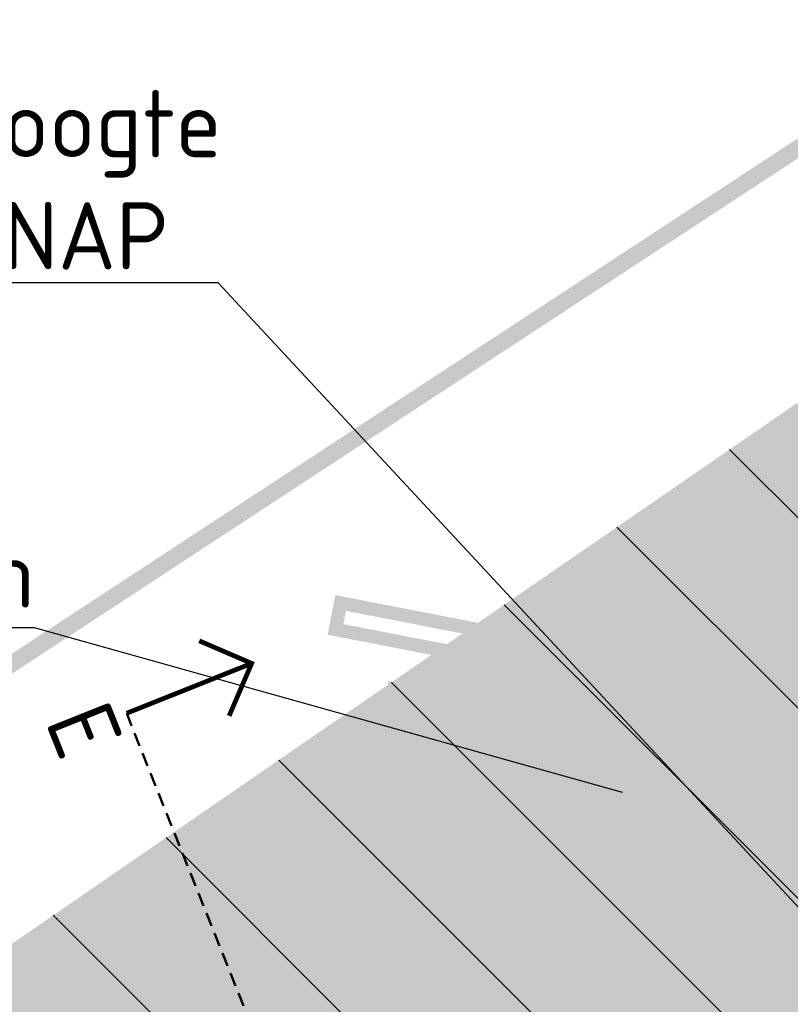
# Model space of a CAD drawing. Header units: metres. Extents: x -3 to 311477, y 0 to 754107.
# Tile 21 of 82: x 155150 to 155207, y 376430 to 376503. Entities that reach past the tile are written whole.
import ezdxf
from ezdxf import colors
from ezdxf.entities.mleader import LeaderData, LeaderLine
from ezdxf.enums import TextEntityAlignment as Align
from ezdxf.math import Vec2, Vec3

# ---------------------------------------------------------------- set-up
doc = ezdxf.new("R2010")
doc.units = ezdxf.units.M
for name, pattern in [('AL-DETAILS', [5.2, 2, -1.2, 2]), ('CENTER', [2, 1.25, -0.25, 0.25, -0.25]), ('DASHED2', [0.375, 0.25, -0.125])]:
    doc.linetypes.add(name, pattern=pattern)
for name, color, linetype, true_color in [('N-XX-GR-BEEK-BEGELEIDEND-BOS-G', 7, 'Continuous', 0x45a93d), ('Stuw te verwijdereen', 1, 'Continuous', 0xff0000), ('Z_ZZZ_WERKGRENS', 5, 'CENTER', 0x0000ff)]:
    doc.layers.add(name, color=color, linetype=linetype, true_color=true_color)
for name, color, linetype, lineweight in [('N-XX-GW-GROND_STEEN-WERK-A-2000', 7, 'Continuous', 18), ('X-XX-AL-TEKENBLAD_SCHAALBALK-S', 7, 'Continuous', 25), ('X-XX-AL-VERWIJZING-S @ 2', 7, 'Continuous', 25), ('X-XX-AL-VERWIJZING_DETAIL-GD', 7, 'AL-DETAILS', 50)]:
    doc.layers.add(name, color=color, linetype=linetype, lineweight=lineweight)
doc.layers.add('V-WE-AM-AS_WATERGANG_SLOOT-G', color=1, linetype='DASHED2', lineweight=18, true_color=0xff0000)
doc.styles.add('NLCS-ISO', font='NLCS-ISO.ttf')
pattern_1 = [(135, (0, 0), (-7.071067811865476, -7.071067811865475), [])]

# ---------------------------------------------------------------- blocks, each defined once
blk = doc.blocks.new('Te verwijderen stuw')
at = {"layer": 'Stuw te verwijdereen', "color": 10, "const_width": 2}
for points in [[(7.071067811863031, 7.071067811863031), (-7.071067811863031, -7.071067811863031)], [(-7.071067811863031, 7.071067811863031), (7.071067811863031, -7.071067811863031)]]:
    blk.add_lwpolyline(points, dxfattribs=at)
at = {"layer": 'Stuw te verwijdereen', "color": 253, "const_width": 1}
blk.add_lwpolyline([(-14.57106781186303, -6.071067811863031), (-13.15685424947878, -7.485281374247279), (-6.671572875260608, -1), (6.671572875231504, -1), (13.15685424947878, -7.485281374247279), (14.57106781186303, -6.071067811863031), (7.5, 1), (-7.5, 1)], close=True, dxfattribs=at)
blk = doc.blocks.new('SAL-VERWIJZING_AANZICHT_BOVEN-SO')
at = {"linetype": 'Continuous', "const_width": 0.35, "flags": 128}
for points in [[(2.999999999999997, 7.000000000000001), (-3.613266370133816e-15, 10), (-3.000000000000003, 6.999999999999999)], [(-3.613266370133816e-15, 10), (0, 0)]]:
    blk.add_lwpolyline(points, dxfattribs=at)
at = {"lineweight": 50, "style": 'NLCS-ISO'}
blk.add_attdef('...', text='', height=5, dxfattribs=at).set_placement((-0.01520167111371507, -0.8965206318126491), align=Align.TOP_CENTER)

msp = doc.modelspace()

# ---------------------------------------------------------------- hatches: boundary and pattern name
at = {"layer": 'N-XX-GR-BEEK-BEGELEIDEND-BOS-G'}
h = msp.add_hatch(color=256, dxfattribs=at)
h.dxf.hatch_style = 1
edge = h.paths.add_edge_path(flags=17)
edge.add_arc((154904.1109228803, 376102.1879825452), 9.597595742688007, 237.1099295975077, 297.3173460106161, ccw=False)
edge.add_arc((154908.3638393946, 376108.7644893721), 17.42943721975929, 215.6781270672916, 237.1099295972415, ccw=False)
edge.add_arc((154890.6254118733, 376096.0284016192), 4.407681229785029, 35.67812706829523, 88.3553815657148)
edge.add_arc((154890.2660216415, 376141.8758540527), 41.44443523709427, 258.3437979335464, 270.671746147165, ccw=False)
edge.add_arc((154880.1088322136, 376090.9112385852), 10.5270998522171, 80.2441988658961, 155.9837095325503)
edge.add_arc((154839.7063328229, 376110.1062751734), 34.20741559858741, 316.9733342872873, 334.158293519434, ccw=False)
edge.add_arc((154854.9109099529, 376095.9145421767), 13.40875095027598, 272.1255065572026, 316.9733342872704, ccw=False)
edge.add_arc((154855.5882867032, 376077.6633523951), 4.855004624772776, 92.12550655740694, 173.7369162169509)
edge.add_arc((154811.6053448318, 376082.4904323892), 39.39202778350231, 333.7976589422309, 353.7369162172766, ccw=False)
edge.add_arc((154819.0032733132, 376078.8498248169), 31.14682497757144, 323.22154768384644, 333.79765894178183, ccw=False)
edge.add_line((154843.950528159, 376060.201522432), (154908.5154376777, 376093.6607266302))
edge = h.paths.add_edge_path()
edge.add_arc((155051.3823263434, 376202.2835270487), 10.01038861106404, 230.0437084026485, 286.4384716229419, ccw=False)
edge.add_arc((155463.0389313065, 376693.6375070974), 651.0173262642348, 229.2027619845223, 230.043708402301, ccw=False)
edge.add_arc((154952.656633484, 376102.2962961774), 130.119356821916, 49.20276198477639, 54.97613268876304)
edge.add_arc((155018.9434774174, 376196.8798384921), 14.62047303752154, 54.97613268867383, 114.2540012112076)
edge.add_arc((155020.0857612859, 376194.3445351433), 17.40122392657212, 114.2540012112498, 151.6801925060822)
edge.add_arc((155009.907086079, 376199.8297269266), 5.838665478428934, 151.6801925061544, 220.3471388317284)
edge.add_arc((154999.3720344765, 376190.8804418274), 7.984395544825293, -38.00674009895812, 40.34713883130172, ccw=False)
edge.add_arc((154962.0932182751, 376220.0129079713), 55.29624100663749, 312.00238699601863, 321.9932599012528, ccw=False)
edge.add_arc((155037.6216808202, 376136.1370796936), 57.5740527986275, 132.0023869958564, 142.80662583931)
edge.add_arc((155022.8625683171, 376147.3371659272), 39.04641577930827, 142.8066258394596, 158.2889268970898)
edge.add_arc((155028.4183682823, 376145.1250007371), 45.02643150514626, 158.2889268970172, 167.9820113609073)
edge.add_arc((154964.8940323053, 376158.6483618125), 19.92141338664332, 324.60384196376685, 347.9820113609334, ccw=False)
edge.add_arc((154989.5148522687, 376141.15374043), 10.28200617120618, 144.603841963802, 193.5135074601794)
edge.add_line((154979.5175048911, 376138.7510968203), (155027.1040376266, 376157.3691786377))
edge.add_line((155027.1040376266, 376157.3691786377), (155054.2151214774, 376192.6823212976))
edge = h.paths.add_edge_path()
edge.add_line((155111.4569899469, 376234.6687796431), (155123.1372748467, 376253.2314753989))
edge.add_arc((155111.7257020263, 376262.246170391), 14.54265175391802, 314.91492457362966, 321.69264800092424, ccw=False)
edge.add_arc((155104.6311003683, 376269.3618721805), 24.59086476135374, 299.472293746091, 314.9149245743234, ccw=False)
edge.add_arc((155112.1908862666, 376255.9849069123), 9.225528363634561, 252.7926465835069, 299.47229374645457, ccw=False)
edge.add_arc((155107.87107713, 376242.0361959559), 5.376775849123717, 72.79264658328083, 150.9010366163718)
edge.add_arc((155031.5756144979, 376284.4998977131), 81.93968070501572, 323.4572282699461, 330.9010366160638, ccw=False)
edge.add_arc((155087.5070262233, 376243.0481795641), 12.32238576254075, 267.5812292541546, 323.4572282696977, ccw=False)
edge.add_arc((155086.8016648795, 376226.3495250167), 4.391159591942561, 87.58122925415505, 143.8631932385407)
edge.add_arc((155093.9539161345, 376221.1269726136), 13.24721693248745, 143.8631932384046, 176.7993242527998)
edge.add_arc((155092.9241623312, 376221.1845569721), 12.21585431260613, 176.7993242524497, 216.1199074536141)
edge.add_arc((155061.5145169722, 376198.2635289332), 26.66780996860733, 12.370874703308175, 36.11990745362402, ccw=False)
edge.add_arc((155081.0079562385, 376202.5390525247), 6.710999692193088, -35.563268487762, 12.370874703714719, ccw=False)
edge.add_line((155086.4671785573, 376198.6359244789), (155099.2283936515, 376216.4626223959))
edge.add_line((155099.2283936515, 376216.4626223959), (155111.4569899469, 376234.6687796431))
edge = h.paths.add_edge_path()
edge.add_arc((155293.5941444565, 376492.4331864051), 4.861909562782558, 341.6479676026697, 404.5563958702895)
edge.add_arc((155287.0783221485, 376486.0174865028), 14.00615067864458, 44.55639587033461, 72.73906829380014)
edge.add_arc((155302.5070353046, 376535.6726084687), 37.99073698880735, 234.1685740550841, 252.7390682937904, ccw=False)
edge.add_arc((155279.2186539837, 376503.4197728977), 1.791094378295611, 54.16857405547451, 182.5780344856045)
edge.add_arc((155271.0221197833, 376503.0507191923), 6.413744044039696, -100.25193394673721, 2.5780344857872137, ccw=False)
edge.add_arc((155268.7430830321, 376490.4499098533), 6.391505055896, 79.74806605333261, 114.9446813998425)
edge.add_arc((155229.1828549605, 376575.5013872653), 87.41022976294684, 286.6660592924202, 294.944681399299, ccw=False)
edge.add_arc((155261.6137587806, 376467.1704449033), 25.67096494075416, 106.6660592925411, 153.0082858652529)
edge.add_arc((156213.5553467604, 375982.3053724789), 1093.981278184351, 153.0082858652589, 153.823773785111)
edge.add_arc((156045.4547934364, 376064.9344786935), 906.6703996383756, 153.8237737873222, 153.8630829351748)
edge.add_line((155231.4969494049, 376464.3388373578), (155236.0809737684, 376464.6841029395))
edge.add_line((155236.0809737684, 376464.6841029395), (155240.6737978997, 376464.8802003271))
edge.add_line((155240.6737978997, 376464.8802003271), (155245.270569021, 376464.9269223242))
edge.add_line((155245.270569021, 376464.9269223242), (155249.8664301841, 376464.8242195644))
edge.add_line((155249.8664301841, 376464.8242195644), (155254.4565254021, 376464.5722005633))
edge.add_line((155254.4565254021, 376464.5722005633), (155259.0360047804, 376464.1711316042))
edge.add_line((155259.0360047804, 376464.1711316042), (155263.6000296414, 376463.6214364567))
edge.add_line((155263.6000296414, 376463.6214364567), (155268.1437776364, 376462.9236959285))
edge.add_line((155268.1437776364, 376462.9236959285), (155272.6624478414, 376462.0786472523))
edge.add_line((155272.6624478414, 376462.0786472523), (155277.1512658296, 376461.0871833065))
edge.add_line((155277.1512658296, 376461.0871833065), (155281.605488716, 376459.9503516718))
edge.add_line((155281.605488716, 376459.9503516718), (155286.0204101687, 376458.6693535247))
edge.add_arc((155294.5421812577, 376459.9125171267), 8.611970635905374, 181.1674268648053, 188.2998133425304, ccw=False)
edge.add_arc((155303.2339477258, 376460.0896402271), 17.30554164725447, 145.0326663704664, 181.1674268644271, ccw=False)
edge.add_arc((155250.4987966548, 376496.9704010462), 47.04651097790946, 325.0326663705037, 339.823565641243)
edge.add_arc((154977.4176470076, 376597.3171976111), 337.9808573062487, 339.8235656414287, 341.6479676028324)
edge = h.paths.add_edge_path(flags=17)
edge.add_line((155568.0746086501, 376575.2736937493), (155554.3290078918, 376584.2874904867))
edge.add_arc((155558.4985977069, 376595.0829531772), 11.57270469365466, 228.1301586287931, 248.881674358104, ccw=False)
edge.add_arc((155542.8040513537, 376576.7659020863), 12.55405392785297, 50.58811952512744, 209.5996564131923)
edge.add_arc((155516.7828623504, 376561.6086890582), 17.5610506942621, 1.6241998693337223, 30.66447380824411, ccw=False)
edge.add_line((155534.3368575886, 376562.1064366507), (155550.9186548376, 376551.2125865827))
edge.add_line((155550.9186548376, 376551.2125865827), (155568.0746086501, 376575.2736937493))
edge = h.paths.add_edge_path()
edge.add_line((155747.7007093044, 377246.6623197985), (155745.9878774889, 377239.4292432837))
edge.add_arc((155716.814357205, 377248.5053262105), 30.55273419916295, 305.9069966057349, 342.71872256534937, ccw=False)
edge.add_arc((155681.8039779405, 377304.5655077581), 96.59820540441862, 295.87758835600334, 303.2248522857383, ccw=False)
edge.add_arc((155728.0785954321, 377207.763361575), 10.71165414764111, 112.587851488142, 139.8735109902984)
edge.add_arc((155727.0662832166, 377208.6166078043), 9.387718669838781, 139.8735109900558, 203.1734579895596)
edge.add_arc((155713.6207024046, 377202.8611958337), 5.237889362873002, -67.39223356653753, 23.173457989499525, ccw=False)
edge.add_arc((155706.2837996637, 377218.40570792), 22.42257391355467, 272.3254749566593, 294.646007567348, ccw=False)
edge.add_arc((155706.9048528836, 377189.4167188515), 6.591209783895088, 87.48902117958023, 238.8635105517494)
edge.add_arc((155699.3656736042, 377177.54067955), 7.478811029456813, -118.37699607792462, 56.47083777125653, ccw=False)
edge.add_line((155695.8112116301, 377170.960526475), (155712.1692229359, 377160.6611481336))
edge.add_line((155712.1692229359, 377160.6611481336), (155734.398, 377191.887))
edge.add_arc((155602.3882165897, 377261.3662368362), 149.1775695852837, 332.2413222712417, 353.6750322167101)
edge.add_line((155750.6577485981, 377244.9317260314), (155747.7007093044, 377246.6623197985))
edge = h.paths.add_edge_path()
edge.add_arc((155009.9070860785, 376199.8297269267), 14.83866547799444, 166.583706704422, 193.1943192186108)
edge.add_arc((154983.2901195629, 376193.5895567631), 12.50000000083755, -46.62012388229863, 13.194324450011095, ccw=False)
edge.add_arc((155037.6216816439, 376136.1370804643), 66.57405280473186, 133.4046889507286, 142.8134930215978)
edge.add_arc((155022.8625683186, 376147.3371659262), 48.04641578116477, 142.8161398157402, 158.2889268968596)
edge.add_arc((155028.4183682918, 376145.1250007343), 54.02643151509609, 158.2889268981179, 167.9820113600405)
edge.add_arc((154964.894032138, 376158.6483610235), 10.92141338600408, 324.59370063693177, 347.98201559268, ccw=False)
edge.add_arc((154989.5202787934, 376141.1505204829), 19.28829477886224, 144.6111262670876, 154.0026220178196)
edge.add_arc((154989.5148481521, 376141.1537408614), 19.28200206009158, 154.0041496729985, 180.6887084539)
edge.add_arc((154962.7347808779, 376140.8318229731), 7.499999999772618, -60.09601325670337, 0.688707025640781, ccw=False)
edge.add_arc((154962.162003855, 376140.5309387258), 7.55245528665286, 221.6828016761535, 304.8147718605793, ccw=False)
edge.add_arc((154973.1415763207, 376152.8916996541), 24.04996405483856, 219.3959877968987, 226.2857145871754, ccw=False)
edge.add_arc((154941.4215169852, 376126.8402688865), 16.99682886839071, 39.39598779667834, 61.614904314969)
edge.add_arc((154941.421516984, 376126.8402688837), 16.9968288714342, 61.61490431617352, 84.84837112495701)
edge.add_arc((154935.248805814, 376058.373188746), 85.74159904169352, 84.84837421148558, 88.52364324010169)
edge.add_arc((154937.0750176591, 376129.1259091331), 14.96531452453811, 88.53398706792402, 134.8381097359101)
edge.add_arc((154914.6326824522, 376151.6839702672), 16.85487701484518, 293.13421389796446, 314.86556924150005, ccw=False)
edge.add_arc((154926.1382990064, 376124.7646351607), 12.42019495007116, 113.1534859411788, 176.8240908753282)
edge.add_arc((154926.1383062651, 376124.764636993), 12.42020209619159, 176.8241011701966, 199.4289745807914)
edge.add_arc((154896.3332656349, 376114.4157729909), 19.13062959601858, -14.007493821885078, 18.965502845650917, ccw=False)
edge.add_arc((154907.6180477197, 376111.6005930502), 7.499999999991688, 296.0576997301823, 345.9925061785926, ccw=False)
edge.add_arc((155818.6769811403, 374248.4174695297), 2066.500899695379, 116.0576997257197, 116.1196364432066)
edge.add_arc((154905.6044801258, 376110.6146502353), 7.499999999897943, 224.2387843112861, 296.11963643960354, ccw=False)
edge.add_arc((154890.625411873, 376096.0284016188), 13.40768123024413, 44.23878431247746, 79.4947672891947)
edge.add_arc((154890.6254127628, 376096.0284014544), 13.40768122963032, 79.49477115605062, 91.5112015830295)
edge.add_arc((154890.2660198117, 376141.8758540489), 32.44443523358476, 258.1361618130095, 270.0102433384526, ccw=False)
edge.add_arc((154880.108831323, 376090.9112387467), 19.52709985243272, 79.71324149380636, 155.4677077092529)
edge.add_arc((154839.7063361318, 376110.1062819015), 25.20741558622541, 328.89535224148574, 333.9062163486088, ccw=False)
edge.add_arc((154850.5852595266, 376103.5391323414), 12.49999999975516, 280.9429887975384, 328.9085379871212, ccw=False)
edge.add_arc((154855.5882867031, 376077.6633523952), 13.85500462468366, 100.9429887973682, 173.7369162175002)
edge.add_arc((154811.6053448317, 376082.4904323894), 30.39202778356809, 333.79765894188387, 353.73691621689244, ccw=False)
edge.add_arc((154819.0032730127, 376078.84982421), 22.14682497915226, 307.02976146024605, 333.7976606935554, ccw=False)
edge.add_arc((154851.3603678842, 376035.968232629), 31.57293412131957, 127.0421649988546, 156.2503468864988)
edge.add_arc((154835.7874851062, 376042.8203525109), 14.55922715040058, 156.2503468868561, 188.4378475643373)
edge.add_arc((154835.7874850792, 376042.8203525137), 14.55922712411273, 188.437847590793, 193.6553873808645)
edge.add_arc((154812.4083344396, 376037.1404119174), 9.499999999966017, -50.12871973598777, 13.65538737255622, ccw=False)
edge.add_line((154818.4984520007, 376029.8492893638), (154786.421, 376062.803))
edge.add_line((154786.421, 376062.803), (154794.895, 376066.295))
edge.add_line((154794.895, 376066.295), (154873.073, 376132.217))
edge.add_line((154873.073, 376132.217), (154887.98, 376142.155))
edge.add_line((154887.98, 376142.155), (154912.162, 376155.074))
edge.add_line((154912.162, 376155.074), (154938.994, 376171.968))
edge.add_line((154938.994, 376171.968), (154995.473368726, 376203.2726612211))
edge = h.paths.add_edge_path()
edge.add_arc((155121.8674524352, 376352.4317962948), 21.73201315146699, 195.6669953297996, 210.3761613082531)
edge.add_arc((155243.8356767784, 376423.9219287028), 163.1077068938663, 210.3761606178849, 213.8776521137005)
edge.add_arc((155071.4484493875, 376308.1756554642), 44.53274192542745, 18.71543681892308, 33.88239292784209, ccw=False)
edge.add_arc((155132.0075295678, 376328.6919602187), 19.40723737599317, 198.7154368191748, 221.722444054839)
edge.add_arc((155108.1926844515, 376307.4569667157), 12.50000000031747, -16.332214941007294, 41.72244542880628, ccw=False)
edge.add_arc((154262.3872962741, 376647.1673185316), 923.9189452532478, 337.94326609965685, 338.19254253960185, ccw=False)
edge.add_arc((155173.6088960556, 376277.9599023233), 59.25902444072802, 157.9432662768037, 170.1815617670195)
edge.add_arc((155152.8031853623, 376281.5616111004), 38.14386633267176, 170.1831054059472, 194.163429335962)
edge.add_arc((155067.9975743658, 376260.1600922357), 49.3205073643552, 13.26736125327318, 14.163414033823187, ccw=False)
edge.add_arc((155067.9976018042, 376260.1600817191), 49.32048307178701, 2.773318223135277, 13.267380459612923, ccw=False)
edge.add_arc((155111.7251508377, 376262.2465145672), 5.543288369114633, -43.551377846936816, 3.1015143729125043, ccw=False)
edge.add_arc((155110.4674272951, 376263.7583571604), 7.500000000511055, 263.18403424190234, 314.69784341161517, ccw=False)
edge.add_arc((155107.8707905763, 376242.0307083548), 14.38225867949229, 83.18549526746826, 98.48663353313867)
edge.add_arc((155107.8506922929, 376242.0658305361), 14.34456252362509, 98.4279382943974, 150.972559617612)
edge.add_arc((155032.3068436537, 376284.0282689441), 72.07140564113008, 323.4123290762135, 330.94441371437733, ccw=False)
edge.add_arc((155087.5070262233, 376243.0481795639), 3.322385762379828, 267.58122925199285, 323.4572283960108, ccw=False)
edge.add_arc((155086.8016648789, 376226.3495250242), 13.3911595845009, 87.58122925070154, 98.83828671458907)
edge.add_arc((155086.8016645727, 376226.3495249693), 13.39115959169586, 98.83828538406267, 143.8467528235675)
edge.add_arc((155093.9539162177, 376221.1269727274), 22.24721693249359, 143.8532982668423, 176.8209180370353)
edge.add_arc((155092.9241622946, 376221.1845569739), 21.21585427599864, 176.8219674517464, 179.4894406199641)
edge.add_arc((155092.924162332, 376221.1845569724), 21.21585431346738, 179.4894406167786, 199.0289068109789)
edge.add_arc((155065.7775088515, 376211.8218920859), 7.500000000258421, -83.1771017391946, 19.028906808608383, ccw=False)
edge.add_arc((155076.448893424, 376122.6321626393), 82.32586647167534, 96.82289825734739, 100.1733303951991)
edge.add_arc((155075.9004247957, 376119.1842216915), 85.63043145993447, 99.40460989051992, 104.2629664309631)
edge.add_arc((155052.9556354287, 376209.4439242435), 7.499999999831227, 229.7439891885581, 284.26296643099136, ccw=False)
edge.add_arc((155504.3593100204, 376742.5357959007), 706.0357693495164, 229.1826711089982, 229.7432411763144, ccw=False)
edge.add_arc((154952.6566340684, 376102.2962957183), 139.1193567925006, 49.58014542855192, 54.97695449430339)
edge.add_arc((155018.943477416, 376196.8798384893), 23.62047304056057, 54.98097114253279, 75.11153259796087)
edge.add_line((155025.0124809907, 376219.7073206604), (155035.392, 376226.627))
edge.add_line((155035.392, 376226.627), (155045.33, 376234.577))
edge.add_line((155045.33, 376234.577), (155056.924, 376245.177))
edge.add_line((155056.924, 376245.177), (155063.88, 376256.772))
edge.add_line((155063.88, 376256.772), (155070.837, 376267.703))
edge.add_line((155070.837, 376267.703), (155077.793, 376278.966))
edge.add_line((155077.793, 376278.966), (155100.9428386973, 376346.5631562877))
edge = h.paths.add_edge_path()
edge.add_arc((155133.2909895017, 376402.0375514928), 14.97447687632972, 135.2879483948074, 143.2732387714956)
edge.add_arc((155205.5032002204, 376348.1597429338), 105.071211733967, 143.273238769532, 148.1608218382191)
edge.add_arc((155159.7039768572, 376376.5998389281), 51.16010044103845, 148.1608216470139, 170.6149658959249)
edge.add_arc((155062.9631333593, 376392.5857496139), 46.89264125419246, 349.46593814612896, 350.61915086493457, ccw=False)
edge.add_line((155109.0654646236, 376384.0128355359), (155107.754, 376386.098))
edge.add_line((155107.754, 376386.098), (155099.499, 376400.988))
edge.add_line((155099.499, 376400.988), (155099.106, 376402.526))
edge.add_line((155099.106, 376402.526), (155099.332, 376403.808))
edge.add_line((155099.332, 376403.808), (155112.844, 376412.542))
edge.add_line((155112.844, 376412.542), (155122.6493549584, 376412.5727578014))
edge = h.paths.add_edge_path()
edge.add_arc((155258.4154583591, 376471.1405226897), 30.09813336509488, 140.7254622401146, 157.1592805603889)
edge.add_arc((156213.5553469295, 375982.3053723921), 1102.981278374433, 153.0130970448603, 153.8237737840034)
edge.add_arc((156045.4547935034, 376064.9344786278), 915.67039972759, 153.8237737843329, 155.0250014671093)
edge.add_arc((155233.6023177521, 376443.0763028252), 20.072453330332, 155.0249986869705, 190.1050608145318)
edge.add_arc((155233.6023890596, 376443.0763261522), 20.07252762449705, 190.1050906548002, 200.0539682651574)
edge.add_arc((155207.7015829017, 376433.6215643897), 7.500000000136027, -71.69078008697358, 20.053977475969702, ccw=False)
edge.add_arc((155200.3276157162, 376453.7836598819), 28.96556159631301, 273.2060033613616, 289.6283768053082, ccw=False)
edge.add_arc((155201.2253218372, 376446.7864976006), 21.934958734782, 263.0974405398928, 271.8868485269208, ccw=False)
edge.add_arc((155195.0839892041, 376396.0225340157), 29.19913925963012, 83.10539402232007, 111.6579829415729)
edge.add_arc((154632.3037629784, 377813.2511579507), 1495.680710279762, 290.95026219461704, 291.6579829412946, ccw=False)
edge.add_arc((155147.6878811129, 376467.1380655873), 54.27818264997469, 276.91766876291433, 290.950261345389, ccw=False)
edge.add_arc((155151.9758809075, 376431.7771816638), 18.65825788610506, 246.7114276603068, 276.92438134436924, ccw=False)
edge.add_arc((155133.071011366, 376387.8437605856), 29.16997223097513, 66.72128549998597, 89.1165456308)
edge.add_arc((155133.2909895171, 376402.0375527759), 14.97447559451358, 89.12076952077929, 89.80739125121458)
edge.add_line((155133.3413284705, 376417.0119437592), (155144.863, 376431.143))
edge.add_line((155144.863, 376431.143), (155221.403, 376483.867))
edge.add_line((155221.403, 376483.867), (155235.1158429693, 376490.1937521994))
edge = h.paths.add_edge_path()
edge.add_arc((155577.2971492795, 376627.4605945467), 29.56339117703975, 150.5663207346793, 201.4415971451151, ccw=False)
edge.add_arc((155567.0446639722, 376633.3157578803), 17.75703010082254, 93.85637633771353, 150.7637137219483, ccw=False)
edge.add_arc((155565.5669097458, 376663.2140897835), 12.18480606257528, 271.3331723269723, 356.7449891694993)
edge.add_arc((155599.769169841, 376661.4861404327), 22.06145469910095, 131.4073873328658, 177.3081691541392, ccw=False)
edge.add_line((155585.1775345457, 376678.0328006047), (155601.71285844, 376692.0263601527))
edge.add_arc((155579.8565916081, 376725.0447658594), 39.59686244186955, 303.5022453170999, 357.7135944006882)
edge.add_line((155619.42193055, 376723.4650602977), (155619.668277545, 376794.947686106))
edge.add_arc((155691.4904170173, 376800.3411486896), 72.0243650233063, 162.0291739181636, 184.2945493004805, ccw=False)
edge.add_line((155622.979851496, 376822.5630200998), (155619.424, 376811.97))
edge.add_line((155619.424, 376811.97), (155615.284, 376795.317))
edge.add_line((155615.284, 376795.317), (155617.158, 376784.962))
edge.add_line((155617.158, 376784.962), (155615.332, 376714.971))
edge.add_line((155615.332, 376714.971), (155610.699, 376702.131))
edge.add_line((155610.699, 376702.131), (155600.117, 376691.544))
edge.add_line((155600.117, 376691.544), (155568.457, 376667.467))
edge.add_line((155568.457, 376667.467), (155555.601, 376654.303))
edge.add_line((155555.601, 376654.303), (155543.969, 376639.529))
edge.add_line((155543.969, 376639.529), (155535.579, 376623.832))
edge.add_line((155535.579, 376623.832), (155521.867, 376597.313))
edge.add_line((155521.867, 376597.313), (155514.979, 376588.432))
edge.add_line((155514.979, 376588.432), (155431.142, 376504.817))
edge.add_line((155431.142, 376504.817), (155415.705, 376492.02))
edge.add_line((155415.705, 376492.02), (155408.322, 376488.153))
edge.add_line((155408.322, 376488.153), (155399.351, 376484.7))
edge.add_line((155399.351, 376484.7), (155390.322, 376481.698))
edge.add_line((155390.322, 376481.698), (155375.956, 376477.783))
edge.add_line((155375.956, 376477.783), (155364.744, 376476.34))
edge.add_line((155364.744, 376476.34), (155357.844, 376475.947))
edge.add_line((155357.844, 376475.947), (155350.296, 376476.333))
edge.add_line((155350.296, 376476.333), (155334.73, 376478.799))
edge.add_line((155334.73, 376478.799), (155324.243, 376480.901))
edge.add_line((155324.243, 376480.901), (155306.8604567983, 376488.4135479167))
edge.add_arc((155293.59414429, 376492.4331864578), 13.86190973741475, 341.64796760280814, 343.1434056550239, ccw=False)
edge.add_arc((154977.4176468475, 376597.3171976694), 346.9808574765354, 339.8235656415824, 341.6479676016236, ccw=False)
edge.add_arc((155250.4987966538, 376496.9704010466), 56.04651097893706, 332.775435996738, 339.8235656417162, ccw=False)
edge.add_arc((155250.498796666, 376496.9704010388), 56.04651096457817, 328.0112306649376, 332.775435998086, ccw=False)
edge.add_arc((155304.3958938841, 376463.3064445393), 7.499999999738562, 148.0112306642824, 243.8413896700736)
edge.add_arc((155324.9460090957, 376505.1460623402), 54.1139555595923, 243.8413896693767, 247.3447346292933)
edge.add_arc((155286.9665636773, 376414.153786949), 44.48641185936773, 64.55356766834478, 67.34473462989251, ccw=False)
edge.add_arc((155286.9665636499, 376414.1537868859), 44.48641192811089, 56.583100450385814, 64.55356767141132, ccw=False)
edge.add_arc((155318.3505168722, 376461.719516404), 12.50000000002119, 236.5831004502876, 285.4918611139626)
edge.add_arc((155306.5349431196, 376504.325085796), 56.71359878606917, 285.4982096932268, 291.7809441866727)
edge.add_arc((155340.8911862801, 376404.7077766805), 48.80321577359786, 85.33549532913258, 105.82928429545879, ccw=False)
edge.add_arc((155345.3709470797, 376461.6302367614), 8.296636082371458, 266.4686312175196, 296.4054660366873)
edge.add_arc((155368.6170782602, 376416.3763591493), 42.57958937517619, 93.35527035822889, 117.3414025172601, ccw=False)
edge.add_arc((155368.5160040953, 376429.9530887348), 29.02850718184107, 60.74189187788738, 94.7246192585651, ccw=False)
edge.add_arc((155352.1170903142, 376400.5673506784), 62.68032079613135, 46.20990969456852, 60.79241502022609, ccw=False)
edge.add_arc((155404.849063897, 376455.1621219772), 13.22512462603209, 224.9726226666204, 275.2739020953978)
edge.add_arc((155400.365411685, 376503.7349640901), 62.00446582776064, 275.2739020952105, 307.3593679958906)
edge.add_arc((155430.9267580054, 376463.7035785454), 11.64071182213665, 307.359367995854, 381.4354375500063)
edge.add_arc((155466.9152331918, 376477.8329914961), 27.02206946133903, 106.77848185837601, 201.4354375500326, ccw=False)
edge.add_arc((155333.6337945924, 376919.8823447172), 434.6830015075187, 286.7784818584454, 288.3472181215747)
edge.add_arc((155466.5263568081, 376519.1604290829), 12.49999999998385, 288.3472181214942, 357.7642274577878)
edge.add_arc((155518.4271458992, 376517.1341490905), 39.44032844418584, 153.0061245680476, 177.7642274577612, ccw=False)
edge.add_arc((155512.0681433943, 376521.5273159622), 31.79669925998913, 91.37750289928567, 154.8592619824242, ccw=False)
edge.add_arc((155512.0681437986, 376521.5273159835), 31.79669924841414, 83.25663790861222, 91.3775036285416, ccw=False)
edge.add_arc((155516.7828720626, 376561.6086888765), 8.561042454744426, 263.4195147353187, 389.3875074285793)
edge.add_arc((155542.8040574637, 376576.7658958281), 21.55405610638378, 58.736572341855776, 210.5514582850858, ccw=False)
edge.add_arc((155556.5849115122, 376599.4640445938), 4.999999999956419, 238.7365723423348, 385.338380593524)
edge.add_arc((155553.6531093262, 376598.0694373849), 8.246594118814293, 25.37823697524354, 50.60298396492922)
edge.add_arc((155576.6341762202, 376627.1797205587), 28.84363412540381, 201.4036894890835, 232.0274225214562, ccw=False)
at = {"layer": 'N-XX-GW-GROND_STEEN-WERK-A-2000'}
h = msp.add_hatch(dxfattribs=at)
h.set_pattern_fill('AGW-WERK_ONTGRAVEN', color=256, scale=2, pattern_type=2)
h.set_pattern_definition(pattern_1)
edge = h.paths.add_edge_path()
edge.add_arc((155270.136830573, 376445.0564670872), 49.16199093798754, 138.0566119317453, 154.5281241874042, ccw=False)
edge.add_arc((155329.9354899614, 376391.3204039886), 129.5575389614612, 128.9173167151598, 138.0566119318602, ccw=False)
edge.add_arc((155270.7828667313, 376464.583733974), 35.39518790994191, 103.47590012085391, 128.9173167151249, ccw=False)
edge.add_arc((155257.7244206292, 376519.0770424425), 20.64090476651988, 283.4759001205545, 297.1251713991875)
edge.add_line((155267.1353512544, 376500.7063773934), (155255.124, 376499.425))
edge.add_line((155255.124, 376499.425), (155221.403, 376483.867))
edge.add_line((155221.403, 376483.867), (155197.4659503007, 376467.3781443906))
edge.add_line((155197.4659503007, 376467.3781443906), (155144.863, 376431.143))
edge.add_line((155144.863, 376431.143), (155129.74, 376412.595))
edge.add_line((155129.74, 376412.595), (155144.5445215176, 376411.5691891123))
edge.add_arc((155144.6865919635, 376385.3489738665), 26.22060013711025, 81.52941179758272, 90.31044586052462, ccw=False)
edge.add_arc((155158.1234888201, 376475.5741522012), 64.99964434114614, 261.5294117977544, 284.1896642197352)
edge.add_arc((155237.1595046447, 376162.9897574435), 257.4219672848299, 96.76671926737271, 104.18966421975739, ccw=False)
edge.add_arc((155205.0618160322, 376433.5054476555), 14.99132215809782, 276.7667192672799, 325.4779037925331)
edge.add_arc((155201.0479447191, 376436.2663847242), 19.86307096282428, 325.4779037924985, 349.1889035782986)
edge.add_arc((155201.0479447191, 376436.2663847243), 19.86307096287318, 349.1889035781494, 365.5035821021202)
edge.add_arc((155273.8615130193, 376443.2821284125), 53.28770748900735, 154.5281241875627, 185.5035821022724, ccw=False)
h = msp.add_hatch(dxfattribs=at)
h.set_pattern_fill('AGW-WERK_ONTGRAVEN', color=256, scale=2, pattern_type=2)
h.set_pattern_definition(pattern_1)
edge = h.paths.add_edge_path()
edge.add_line((155233.419224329, 376410.8257469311), (155234.1131731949, 376411.2694967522))
edge.add_line((155234.1131731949, 376411.2694967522), (155236.2878303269, 376412.6600944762))
edge.add_line((155236.2878303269, 376412.6600944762), (155236.4442127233, 376412.7620343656))
edge.add_line((155236.4442127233, 376412.7620343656), (155237.4789831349, 376413.4464437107))
edge.add_line((155237.4789831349, 376413.4464437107), (155239.4622104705, 376414.7622483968))
edge.add_line((155239.4622104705, 376414.7622483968), (155242.4171366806, 376416.6918121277))
edge.add_line((155242.4171366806, 376416.6918121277), (155224.6110801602, 376445.1986285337))
edge.add_arc((155273.8615130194, 376443.2821284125), 49.28770748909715, 177.7715527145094, 185.5035821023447)
edge.add_arc((155201.0479447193, 376436.2663847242), 23.8630709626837, -19.932866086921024, 5.503582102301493, ccw=False)
edge.add_arc((155201.0479447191, 376436.2663847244), 23.8630709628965, 325.47790379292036, 340.06713391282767, ccw=False)
edge.add_arc((155205.0618160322, 376433.5054476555), 18.99132215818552, 276.7667192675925, 325.4779037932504, ccw=False)
edge.add_arc((155237.1595046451, 376162.9897574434), 253.4219672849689, 96.76671926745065, 100.6182584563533)
edge.add_line((155190.4628139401, 376412.0722991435), (155203.7658496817, 376390.7746470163))
edge.add_line((155203.7658496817, 376390.7746470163), (155206.5971724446, 376392.6153031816))
edge.add_line((155206.5971724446, 376392.6153031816), (155209.5662083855, 376394.600935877))
edge.add_line((155209.5662083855, 376394.600935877), (155211.6748079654, 376396.0323217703))
edge.add_line((155211.6748079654, 376396.0323217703), (155212.5488969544, 376396.6274435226))
edge.add_line((155212.5488969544, 376396.6274435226), (155212.6089958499, 376396.6680329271))
edge.add_line((155212.6089958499, 376396.6680329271), (155213.8630123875, 376397.5181149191))
edge.add_line((155213.8630123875, 376397.5181149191), (155215.5401138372, 376398.6411476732))
edge.add_line((155215.5401138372, 376398.6411476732), (155216.651094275, 376399.39838625))
edge.add_line((155216.651094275, 376399.39838625), (155218.5290946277, 376400.658208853))
edge.add_line((155218.5290946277, 376400.658208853), (155220.8997016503, 376402.2597705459))
edge.add_line((155220.8997016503, 376402.2597705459), (155221.3425342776, 376402.5585616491))
edge.add_line((155221.3425342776, 376402.5585616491), (155221.7103958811, 376402.8114893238))
edge.add_line((155221.7103958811, 376402.8114893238), (155224.4707774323, 376404.746796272))
edge.add_line((155224.4707774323, 376404.746796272), (155226.5731224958, 376406.1763712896))
edge.add_line((155226.5731224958, 376406.1763712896), (155227.4539331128, 376406.7726026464))
edge.add_line((155227.4539331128, 376406.7726026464), (155228.7712446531, 376407.6752913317))
edge.add_line((155228.7712446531, 376407.6752913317), (155229.1375181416, 376407.9309104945))
edge.add_line((155229.1375181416, 376407.9309104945), (155230.4201639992, 376408.8238180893))
edge.add_line((155230.4201639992, 376408.8238180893), (155231.5278339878, 376409.574825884))
edge.add_line((155231.5278339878, 376409.574825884), (155233.419224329, 376410.8257469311))

# ---------------------------------------------------------------- linework, layer by layer
at = {"layer": 'V-WE-AM-AS_WATERGANG_SLOOT-G', "ltscale": 10, "flags": 128}
msp.add_lwpolyline([(154743.0530354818, 376012.6147069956, 5, 5, 0), (154749.9102942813, 376018.2354891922, 5, 5, 0), (154753.0832872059, 376020.3193215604, 5, 5, 0), (154759.24646927, 376025.1984664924, 5, 5, 0), (154768.2704331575, 376032.6492623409, 5, 5, 0), (154789.7172882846, 376049.5967562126, 5, 5, 0), (154811.3729473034, 376066.1936628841, 5, 5, 0), (154850.7581127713, 376097.6248340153, 5, 5, 0), (154861.0525484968, 376105.8148878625, 5, 5, 0), (154872.6697159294, 376114.7195444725, 5, 5, 0), (154882.0581641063, 376121.754864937, 5, 5, 0), (154887.9854070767, 376126.0961563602, 5, 5, 0), (154894.4857896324, 376130.7702601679, 5, 5, 0), (154902.7447811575, 376136.2324545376, 5, 5, 0), (154927.3533823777, 376151.2542786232, 5, 5, 0), (154967.0737726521, 376174.5859550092, 5, 5, 0), (154996.5824554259, 376191.6596644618, 5, 5, 0), (155027.0203571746, 376209.3809764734, 5, 5, 0), (155033.3553147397, 376213.2742536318, 5, 5, 0), (155045.1316634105, 376221.3633978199, 5, 5, 0), (155053.2826744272, 376227.9992820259, 5, 5, 0), (155062.0831362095, 376236.6967857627, 5, 5, 0), (155070.5917345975, 376246.5492094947, 5, 5, 0), (155078.5395604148, 376257.2704237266, 5, 5, 0), (155083.8268000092, 376266.0525686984, 5, 5, 0), (155088.1792308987, 376274.9358967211, 5, 5, 0), (155093.1721078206, 376288.0991154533, 5, 5, 0), (155099.2662501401, 376305.8602410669, 5, 5, 0), (155108.1766416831, 376332.8532215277, 5, 5, 0), (155117.6040959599, 376361.7389334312, 5, 5, 0), (155120.7563709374, 376370.9002956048, 5, 5, 0), (155125.4187380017, 376382.8096137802, 5, 5, 0), (155128.344941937, 376389.0914158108, 5, 5, 0), (155133.3036931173, 376398.8560627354, 5, 5, 0), (155134.6622627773, 376401.4674890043, 5, 5, 0), (155137.8039090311, 376406.4388283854, 5, 5, 0), (155143.9630422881, 376415.0013284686, 5, 5, 0), (155147.7189847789, 376419.9486831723, 5, 5, 0), (155156.243669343, 376428.8681329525, 5, 5, 0), (155163.7595016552, 376435.8450592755, 5, 5, 0), (155172.4268512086, 376441.6754845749, 5, 5, 0), (155182.2085305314, 376447.412913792, 5, 5, 0), (155184.5550168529, 376448.4990965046, 5, 5, 0), (155186.5831726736, 376450.1628180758, 5, 5, 0), (155201.8832104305, 376460.5544474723, 5, 5, 0), (155217.2118231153, 376469.8522458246, 5, 5, 0), (155228.9378762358, 376477.3527934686, 5, 5, 0), (155238.650716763, 376483.0677684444, 5, 5, 0), (155249.2624509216, 376489.1930329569, 5, 5, 0), (155257.21873489, 376492.1481328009, 5, 5, 0), (155261.3443973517, 376492.9730441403, 5, 5, 0), (155264.855003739, 376493.3411639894, 5, 5, 0), (155272.004765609, 376493.0352346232, 5, 5, 0), (155275.7496519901, 376492.3290820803, 5, 5, 0), (155283.1039423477, 376489.7867015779, 5, 5, 0), (155288.5480793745, 376487.1522744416, 5, 5, 0), (155302.1274793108, 376480.2852657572, 5, 5, 0), (155311.9411083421, 376475.8182292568, 5, 5, 0), (155318.8864563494, 376472.9157688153, 5, 5, 0), (155324.7333136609, 376470.9403499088, 5, 5, 0), (155338.6944558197, 376467.8029816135, 5, 5, 0), (155353.1027423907, 376465.9560172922, 5, 5, 0), (155366.975936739, 376465.1399470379, 5, 5, 0), (155377.8701732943, 376465.5971357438, 5, 5, 0), (155385.5118382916, 376466.961171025, 5, 5, 0), (155394.8265163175, 376469.3537458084, 5, 5, 0), (155405.3602485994, 376473.4815438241, 5, 5, 0), (155413.9651822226, 376478.4508493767, 5, 5, 0), (155417.7880704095, 376480.9026192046, 5, 5, 0), (155421.7432281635, 376483.9462924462, 5, 5, 0), (155427.4650063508, 376489.0602052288, 5, 5, 0), (155447.0593879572, 376507.3731124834, 5, 5, 0), (155461.2499999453, 376520.925416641, 5, 5, 0), (155487.7622167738, 376546.37263327, 5, 5, 0), (155504.6084339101, 376563.9106970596, 5, 5, 0), (155516.7276315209, 376577.2737333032, 5, 5, 0), (155520.4862671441, 376581.4172894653, 5, 5, 0), (155527.6546449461, 376590.2579936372, 5, 5, 0), (155530.5752127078, 376594.3572191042, 5, 5, 0), (155537.5335381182, 376606.8052835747, 5, 5, 0), (155548.323501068, 376627.9948620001, 5, 5, 0), (155550.9919916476, 376633.0600617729, 5, 5, 0), (155554.1660048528, 376638.9475935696, 5, 5, 0), (155559.3441839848, 376646.3997823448, 5, 5, 0), (155565.3907830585, 376653.0408243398, 5, 5, 0), (155568.8337900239, 376656.5126861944, 5, 5, 0), (155572.5411036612, 376659.9093076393, 5, 5, 0), (155583.8326591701, 376668.3349757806, 5, 5, 0), (155594.338678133, 376675.3466777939, 5, 5, 0), (155604.5176417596, 376684.2700957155, 5, 5, 0), (155612.1110288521, 376690.2261313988, 5, 5, 0), (155615.9040215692, 376694.1064047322, 5, 5, 0), (155618.1694199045, 376697.1178923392, 5, 5, 0), (155620.4636806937, 376701.0766532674, 5, 5, 0), (155622.7763614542, 376706.1714993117, 5, 5, 0), (155626.0759767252, 376716.9066926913, 5, 5, 0), (155626.7479352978, 376724.7097759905, 5, 5, 0), (155626.918746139, 376728.6122213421, 5, 5, 0), (155627.3279440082, 376763.4539228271, 5, 5, 0), (155628.6509551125, 376801.3610329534, 5, 5, 0), (155628.8730005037, 376811.613894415, 5, 5, 0), (155629.9620181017, 376818.1446919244, 5, 5, 0), (155632.8690915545, 376824.792175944, 5, 5, 0), (155634.2351809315, 376827.9211105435, 5, 5, 0), (155638.8642009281, 376835.1859390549, 5, 5, 0), (155653.4894453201, 376852.8104834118, 5, 5, 0), (155657.5745754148, 376859.0903231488, 5, 5, 0), (155668.6342317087, 376872.7415391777, 5, 5, 0), (155681.3824240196, 376888.8858642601, 5, 5, 0), (155689.5885728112, 376900.0028660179, 5, 5, 0), (155690.4822747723, 376901.6772069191, 5, 5, 0), (155690.8351684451, 376902.9608740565, 5, 5, 0), (155691.7706523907, 376909.4942338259, 5, 5, 0), (155692.1869272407, 376917.0510788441, 5, 5, 0), (155690.0835603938, 376927.4037289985, 5, 5, 0), (155689.4210591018, 376930.0523780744, 5, 5, 0), (155689.244396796, 376931.5091541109, 5, 5, 0), (155688.7732032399, 376932.6320076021, 5, 5, 0), (155688.6975366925, 376933.76181303, 5, 5, 0), (155687.2127096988, 376941.8389199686, 5, 5, 0), (155686.1672620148, 376948.2659746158, 5, 5, 0), (155686.2004285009, 376950.4295999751, 5, 5, 0), (155685.8933272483, 376952.0421002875, 5, 5, 0), (155685.4565148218, 376956.3375883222, 5, 5, 0), (155684.465115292, 376961.2539385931, 5, 5, 0), (155683.0455298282, 376972.7317818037, 5, 5, 0), (155681.5225154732, 376983.2587307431, 5, 5, 0), (155680.5298055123, 376988.2501042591, 5, 5, 0), (155677.6235109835, 377006.2826152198, 5, 5, 0), (155675.8036516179, 377019.3058582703, 5, 5, 0), (155675.5329865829, 377021.3538198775, 5, 5, 0), (155675.3549855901, 377023.496424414, 5, 5, 0), (155675.2802928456, 377025.6427423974, 5, 5, 0), (155675.3093467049, 377027.8251341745, 5, 5, 0), (155675.3584523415, 377028.4385238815, 5, 5, 0), (155675.3492464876, 377028.6938092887, 5, 5, 0), (155675.3102490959, 377028.9469378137, 5, 5, 0), (155675.2176539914, 377029.2828980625, 5, 5, 0), (155674.9042503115, 377030.1748931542, 5, 5, 0), (155670.5364999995, 377056.966, 0, 0, 0)], format="xyseb", dxfattribs=at)
at = {"layer": 'X-XX-AL-VERWIJZING_DETAIL-GD', "ltscale": 0.5, "flags": 128}
msp.add_lwpolyline([(155157.8575530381, 376451.351815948), (155178.6844467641, 376399.1538535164)], dxfattribs=at)
at = {"layer": 'Z_ZZZ_WERKGRENS', "ltscale": 5, "flags": 128}
msp.add_lwpolyline([(155540.3494045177, 376643.927190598, 1.25, 1.25, 0.01805201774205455), (155537.7772197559, 376638.1226347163, 1.25, 1.25, -0.1052964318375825), (155506.3653891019, 376591.3135830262, 1.25, 1.25, 0), (155453.0031677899, 376539.5765047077, 1.25, 1.25, -0.3446754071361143), (155320.8102658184, 376517.9595523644, 1.25, 1.25, 0.2773435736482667), (155240.4658077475, 376514.7978402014, 1.25, 1.25, 0), (155133.844086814, 376444.8787724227, 1.25, 1.25, 0), (155095.7929621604, 376406.5937790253, 1.25, 1.25, 0), (155095.220913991, 376366.216021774, 1.25, 1.25, 0), (155057.9905648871, 376268.1520609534, 1.25, 1.25, -0.1154171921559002), (155012.2220908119, 376225.7594172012, 1.25, 1.25, 0), (154884.3845333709, 376153.0208076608, 1.25, 1.25, 0), (154778.0667170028, 376073.4334087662, 1.25, 1.25, 0), (154769.5563314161, 376087.6604666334, 1.25, 1.25, 0), (154747.3600355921, 376068.9488311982, 1.25, 1.25, 0), (154713.339098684, 376040.0529470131, 1.25, 1.25, 0), (154791.9271595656, 375947.5262936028, 1.25, 1.25, 0), (154909.1310981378, 376039.4826311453, 1.25, 1.25, 0), (154931.514, 376063.575, 1.25, 1.25, 0), (154950.877, 376076.994, 1.25, 1.25, 0), (155004.585, 376108.923, 1.25, 1.25, 0), (155075.3652274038, 376151.86856146, 1.25, 1.25, 0), (155080.4354060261, 376144.1797582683, 1.25, 1.25, 0), (155087.8320665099, 376145.8486668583, 1.25, 1.25, 0), (155089.991, 376160.194, 1.25, 1.25, 0.1488518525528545), (155165.768, 376264.072, 1.25, 1.25, 0), (155188.551, 376335.265, 1.25, 1.25, 0), (155197.59, 376357.071, 1.25, 1.25, -0.178055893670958), (155207.308, 376370.414, 1.25, 1.25, 0), (155225.0426247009, 376382.0864991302, 1.25, 1.25, 0), (155268.74, 376411.193, 1.25, 1.25, 0.01158405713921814), (155280.853, 376405.991, 1.25, 1.25, 0.1791782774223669), (155424.313, 376397.78, 1.25, 1.25, 0.1095289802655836), (155487.963, 376439.735, 1.25, 1.25, 0.02185587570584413), (155550.968, 376501.061, 1.25, 1.25, 0.1047525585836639), (155617.472, 376596.155, 1.25, 1.25, 0.02185587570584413), (155625.825, 376604.467, 1.25, 1.25, 0.03865976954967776), (155665.7947480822, 376634.9482474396, 1.25, 1.25, 0), (155714.769, 376682.659, 1.25, 1.25, 0), (155769.8197815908, 376831.9229949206, 1.25, 1.25, 0), (155818.8284475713, 376825.1722391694, 1.25, 1.25, 0), (155824.6679416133, 376849.4017203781, 1.25, 1.25, 0), (155764.2917931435, 376867.0959248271, 1.25, 1.25, 0), (155728.8536460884, 376879.9784538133, 1.25, 1.25, 0), (155729.0337862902, 376940.5796000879, 1.25, 1.25, 0), (155707.6684179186, 377074.5620521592, 1.25, 1.25, 0), (155675.7587962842, 377108.7955817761, 1.25, 1.25, 0), (155668.4871355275, 377109.5226218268, 1.25, 1.25, -0.06983633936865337), (155687.593759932, 377140.9468788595, 1.25, 1.25, 0), (155710.8827263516, 377169.4103830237, 1.25, 1.25, 0), (155715.4031898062, 377165.364398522, 1.25, 1.25, -0.006387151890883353), (155734.3982054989, 377191.887388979, 1.25, 1.25, 0.0945790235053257), (155750.6577485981, 377244.9317260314, 1.25, 1.25, 0), (155729.6383478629, 377257.0019479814, 1.25, 1.25, 0)], format="xyseb", dxfattribs=at)

# ---------------------------------------------------------------- block references
at = {"layer": 'Stuw te verwijdereen', "rotation": 303.9836618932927}
msp.add_blockref('Te verwijderen stuw', (155186.9350383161, 376450.8569404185), dxfattribs=at)
at = {"layer": 'X-XX-AL-VERWIJZING-S @ 2', "rotation": 291.7519112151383}
msp.add_blockref('SAL-VERWIJZING_AANZICHT_BOVEN-SO', (155157.8575530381, 376451.351815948), dxfattribs=at).add_auto_attribs({'...': 'E'})

# ---------------------------------------------------------------- leaders
at = {"layer": 'X-XX-AL-TEKENBLAD_SCHAALBALK-S'}
ml = msp.add_multileader_mtext('Standard', dxfattribs=at)
ml.set_content('Bodemhoogte\\P20,4 m+NAP', color=256, style='NLCS-ISO')
ml.set_leader_properties()
ml.build(insert=Vec2(0, 0))
ml.multileader.update_dxf_attribs({"text_left_attachment_type": 5, "text_right_attachment_type": 5, "dogleg_length": 0, "arrow_head_size": 5, "scale": 2})
ctx = ml.context
ctx.base_point, ctx.scale, ctx.char_height, ctx.arrow_head_size, ctx.landing_gap_size, ctx.plane_origin = Vec3(155126.1607043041, 376483.3277606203), 2, 5, 5, 1e-10, Vec3(155191.0101467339, 376410.8435732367)
ctx.left_attachment, ctx.right_attachment = 5, 5
notes = []
notes.append((ctx, [(1, (1, 1, 0), (155164.6607043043, 376483.3277606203), (-1, 0), 0, [(0, [(155220.0940008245, 376423.6292675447)], 0, [])])]))
ctx.mtext.insert, ctx.mtext.width, ctx.mtext.defined_height, ctx.mtext.flow_direction = Vec3(155126.1607043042, 376497.6610939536), 50.00000000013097, 14.83333333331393, 5
ml = msp.add_multileader_mtext('Standard', dxfattribs=at)
ml.set_content('Ontgraven 0 tot 10cm', color=256, style='NLCS-ISO')
ml.set_leader_properties()
ml.build(insert=Vec2(0, 0))
ml.multileader.update_dxf_attribs({"text_left_attachment_type": 5, "text_right_attachment_type": 5, "dogleg_length": 0, "arrow_head_size": 3.6, "scale": 2})
ctx = ml.context
ctx.base_point, ctx.scale, ctx.char_height, ctx.arrow_head_size, ctx.landing_gap_size, ctx.plane_origin = Vec3(155085.5144844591, 376457.6981018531), 2, 5, 3.6, 1e-10, Vec3(155168.1567422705, 376466.8313267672)
ctx.left_attachment, ctx.right_attachment, ctx.text_align_type = 5, 5, 2
notes.append((ctx, [(1, (1, 1, 0), (155151.0144844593, 376457.6981018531), (-1, 0), 0, [(0, [(155198.1628146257, 376444.4937151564)], 0, [])])]))
ctx.mtext.insert, ctx.mtext.alignment, ctx.mtext.flow_direction = Vec3(155151.0144844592, 376464.1981018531), 3, 5
for ctx, leaders in notes:
    for number, flags, end, landing, length, lines in leaders:
        leader = LeaderData()
        leader.index, (leader.has_last_leader_line, leader.has_dogleg_vector, leader.attachment_direction) = number, flags
        leader.last_leader_point, leader.dogleg_vector, leader.dogleg_length = Vec3(end), Vec3(landing), length
        for number, points, colour, breaks in lines:
            line = LeaderLine()
            line.index, line.vertices, line.color, line.breaks = number, Vec3.list(points), colors.encode_raw_color(colour), breaks
            leader.lines.append(line)
        ctx.leaders.append(leader)

doc.saveas('drawing.dxf')
